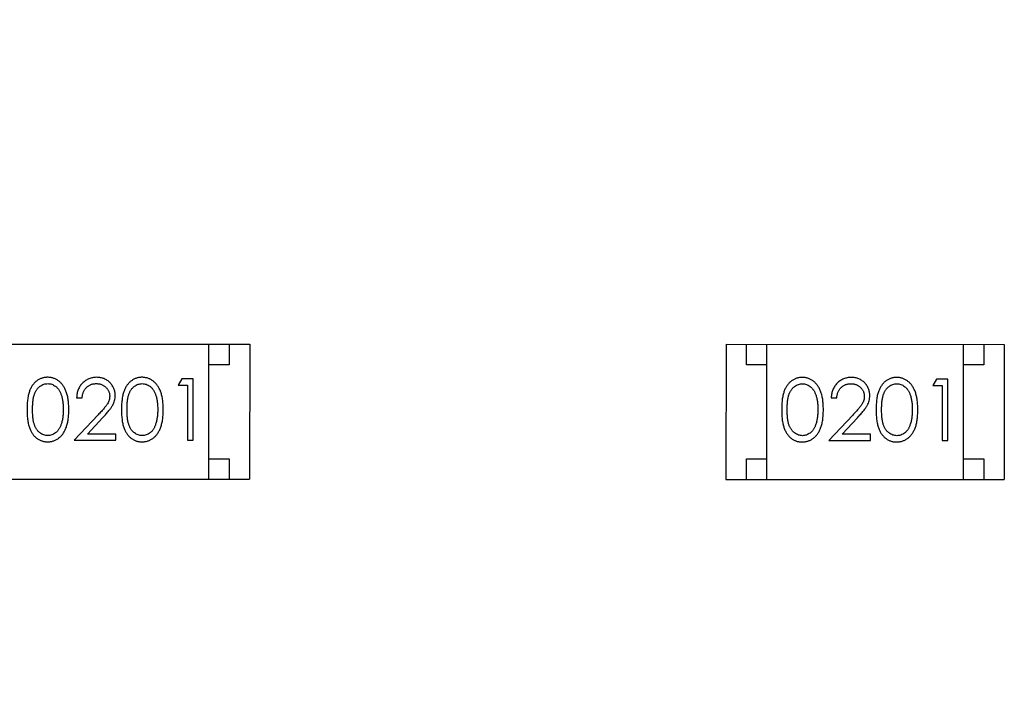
# Model space of a CAD drawing. Header units: millimetres. Extents: x 453.6 to 545.9, y 214.7 to 294.3.
# Tile 13 of 58: x 480 to 482.4, y 273.2 to 274.9. Entities that reach past the tile are written whole.
import ezdxf

# ---------------------------------------------------------------- set-up
doc = ezdxf.new("R2010")
doc.units = ezdxf.units.MM
doc.header["$LTSCALE"] = 30.734
doc.header["$PDMODE"] = 3
doc.header["$PDSIZE"] = 0.3125
doc.layers.get('0').update_dxf_attribs({"linetype": 'CONTINUOUS'})
doc.layers.get('Defpoints').update_dxf_attribs({"linetype": 'CONTINUOUS'})
doc.layers.add('dim', color=6, linetype='CONTINUOUS', lineweight=9)
doc.styles.add('Verdana', font='verdana.ttf', dxfattribs={"height": 2.5})
doc.dimstyles.new('aaaaaaaa 3.0', dxfattribs={"dimtxt": 2.5, "dimasz": 1.5, "dimexe": 1.25, "dimexo": 0.625, "dimtad": 1, "dimdec": 1, "dimzin": 9, "dimdsep": 46, "dimtxsty": 'Verdana', "dimcen": 0, "dimazin": 0, "dimtfac": 1, "dimtofl": 0, "dimtmove": 0, "dimatfit": 3, "dimfxl": 1, "dimlwd": 25, "dimlwe": 25, "dimarcsym": 0})

# ---------------------------------------------------------------- blocks, each defined once
blk = doc.blocks.new('*D45')
at = {"layer": 'Defpoints', "color": 0}
for p in [(482.2733, 276.4739), (457.1679, 262.0629), (482.2708, 262.0629)]:
    blk.add_point(p, dxfattribs=at)
at = {"layer": 'dim', "color": 0, "lineweight": 25}
for p, q in [((481.6483, 276.4739), (455.9179, 276.4739)), ((457.1679, 274.9739), (457.1679, 263.5629)), ((481.6458, 262.0629), (455.9179, 262.0629))]:
    blk.add_line(p, q, dxfattribs=at)
at = {"layer": 'dim', "color": 0}
for points in [[(457.4179, 274.9739), (456.9179, 274.9739), (457.1679, 276.4739)], [(456.9179, 263.5629), (457.4179, 263.5629), (457.1679, 262.0629)]]:
    blk.add_solid(points, dxfattribs=at)
at = {"layer": 'dim', "color": 0, "insert": (455.2887, 269.2684), "char_height": 2.5, "attachment_point": 5, "rotation": 90, "style": 'Verdana'}
blk.add_mtext('14.4', dxfattribs=at)

msp = doc.modelspace()

# ---------------------------------------------------------------- linework, layer by layer
at = {"linetype": 'Continuous'}
for p, q in [((479.8601, 274.0855), (480.5401, 274.0854)), ((480.44, 273.7554), (480.4401, 274.0854)), ((480.4901, 274.0854), (480.4901, 274.0354)), ((480.5401, 274.0854), (480.54, 273.7554)), ((481.7039, 274.0852), (481.7038, 273.7552)), ((481.7039, 274.0852), (482.3839, 274.0851)), ((481.7538, 274.0352), (481.7539, 274.0852)), ((481.8038, 273.7552), (481.8039, 274.0852)), ((482.2838, 273.7551), (482.2839, 274.0851)), ((482.3339, 274.0851), (482.3338, 274.0351)), ((482.3839, 274.0851), (482.3838, 273.7551)), ((480.4901, 274.0354), (480.4401, 274.0354)), ((481.8038, 274.0352), (481.7538, 274.0352)), ((482.3338, 274.0351), (482.2838, 274.0351)), ((480.3742, 274.0007), (480.3653, 273.9853)), ((480.4019, 274.0007), (480.3742, 274.0007)), ((480.4019, 273.8507), (480.4019, 274.0007)), ((482.2179, 274.0004), (482.2091, 273.985)), ((482.2456, 274.0004), (482.2179, 274.0004)), ((482.2456, 273.8504), (482.2456, 274.0004)), ((480.3653, 273.9853), (480.3884, 273.9853)), ((480.3884, 273.9853), (480.3884, 273.8507)), ((482.2091, 273.985), (482.2322, 273.985)), ((482.2322, 273.985), (482.2322, 273.8504)), ((480.1173, 273.9546), (480.1307, 273.9546)), ((481.961, 273.9543), (481.9745, 273.9543)), ((480.1697, 273.9128), (480.1115, 273.8508)), ((480.1436, 273.8661), (480.1811, 273.9062)), ((482.0134, 273.9125), (481.9552, 273.8504)), ((481.9874, 273.8658), (482.0249, 273.9059)), ((480.1115, 273.8508), (480.2134, 273.8507)), ((480.2134, 273.8661), (480.1436, 273.8661)), ((480.2134, 273.8507), (480.2134, 273.8661)), ((480.3884, 273.8507), (480.4019, 273.8507)), ((481.9552, 273.8504), (482.0572, 273.8504)), ((482.0572, 273.8658), (481.9874, 273.8658)), ((482.0572, 273.8504), (482.0572, 273.8658)), ((482.2322, 273.8504), (482.2456, 273.8504)), ((480.44, 273.8054), (480.49, 273.8054)), ((480.49, 273.8054), (480.49, 273.7554)), ((481.7538, 273.7552), (481.7538, 273.8052)), ((481.7538, 273.8052), (481.8038, 273.8052)), ((482.2838, 273.8051), (482.3338, 273.8051)), ((482.3338, 273.8051), (482.3338, 273.7551)), ((479.86, 273.7555), (480.54, 273.7554)), ((481.7038, 273.7552), (482.3838, 273.7551))]:
    msp.add_line(p, q, dxfattribs=at)
for points, knots in [([(480.0463, 274.0046), (480.0451, 274.0046), (480.0428, 274.0046), (480.0393, 274.0041), (480.0359, 274.0035), (480.0326, 274.0025), (480.0294, 274.0014), (480.0263, 273.9999), (480.0233, 273.9982), (480.0203, 273.9963), (480.0175, 273.994), (480.0148, 273.9916), (480.0124, 273.9889), (480.01, 273.9859), (480.0079, 273.9827), (480.0059, 273.9793), (480.004, 273.9756), (480.0024, 273.9716), (480.0009, 273.9673), (479.9996, 273.9626), (479.9985, 273.9575), (479.9976, 273.9519), (479.997, 273.946), (479.9965, 273.9396), (479.9961, 273.9328), (479.9961, 273.9281), (479.9961, 273.9257)], [0, 0, 0, 0, 0.033742, 0.066533, 0.099153, 0.13154, 0.164087, 0.196563, 0.229707, 0.263315, 0.297504, 0.331686, 0.366482, 0.4021, 0.438958, 0.476748, 0.515985, 0.556589, 0.599519, 0.645765, 0.695487, 0.748721, 0.805687, 0.866754, 0.931405, 1, 1, 1, 1]), ([(480.098, 273.9257), (480.098, 273.928), (480.0979, 273.9325), (480.0977, 273.9391), (480.0971, 273.9453), (480.0964, 273.9511), (480.0954, 273.9566), (480.0943, 273.9617), (480.0928, 273.9665), (480.0913, 273.9709), (480.0894, 273.975), (480.0875, 273.9788), (480.0854, 273.9824), (480.0832, 273.9857), (480.0807, 273.9887), (480.0782, 273.9915), (480.0755, 273.994), (480.0726, 273.9962), (480.0696, 273.9982), (480.0665, 273.9999), (480.0634, 274.0014), (480.0601, 274.0026), (480.0568, 274.0035), (480.0533, 274.0042), (480.0498, 274.0046), (480.0475, 274.0046), (480.0463, 274.0046)], [0, 0, 0, 0, 0.065278, 0.127205, 0.186168, 0.241675, 0.294115, 0.343609, 0.390387, 0.434463, 0.476646, 0.517002, 0.555936, 0.593716, 0.630057, 0.665601, 0.700745, 0.734917, 0.768681, 0.802087, 0.834849, 0.867433, 0.900138, 0.932806, 0.966212, 1, 1, 1, 1]), ([(480.1662, 274.0046), (480.1645, 274.0046), (480.1612, 274.0045), (480.1564, 274.0038), (480.1518, 274.0027), (480.1473, 274.0012), (480.1431, 273.9992), (480.1391, 273.9967), (480.1353, 273.9939), (480.1317, 273.9906), (480.1285, 273.987), (480.1256, 273.9831), (480.1231, 273.9789), (480.1211, 273.9745), (480.1195, 273.9699), (480.1183, 273.965), (480.1175, 273.9599), (480.1174, 273.9564), (480.1173, 273.9546)], [0, 0, 0, 0, 0.06445, 0.126725, 0.187421, 0.247417, 0.306749, 0.366595, 0.427749, 0.490235, 0.553031, 0.614805, 0.676505, 0.738096, 0.801021, 0.864897, 0.931209, 1, 1, 1, 1]), ([(480.2115, 273.96), (480.2114, 273.9615), (480.2114, 273.9644), (480.2108, 273.9687), (480.2098, 273.9729), (480.2085, 273.9769), (480.2066, 273.9807), (480.2045, 273.9844), (480.2019, 273.988), (480.199, 273.9914), (480.1958, 273.9945), (480.1923, 273.9972), (480.1885, 273.9995), (480.1845, 274.0014), (480.1803, 274.0028), (480.1758, 274.0038), (480.1711, 274.0045), (480.1678, 274.0046), (480.1662, 274.0046)], [0, 0, 0, 0, 0.06271, 0.123347, 0.183401, 0.242828, 0.302097, 0.36242, 0.423725, 0.487032, 0.550491, 0.612709, 0.674265, 0.73617, 0.799211, 0.863483, 0.930525, 1, 1, 1, 1]), ([(480.277, 274.0046), (480.2759, 274.0046), (480.2735, 274.0045), (480.2701, 274.0041), (480.2667, 274.0035), (480.2634, 274.0025), (480.2602, 274.0014), (480.2571, 273.9999), (480.254, 273.9982), (480.2511, 273.9962), (480.2483, 273.994), (480.2456, 273.9916), (480.2432, 273.9888), (480.2408, 273.9859), (480.2387, 273.9827), (480.2366, 273.9792), (480.2348, 273.9755), (480.2331, 273.9716), (480.2317, 273.9673), (480.2304, 273.9626), (480.2293, 273.9574), (480.2284, 273.9519), (480.2277, 273.9459), (480.2272, 273.9396), (480.2269, 273.9328), (480.2269, 273.9281), (480.2269, 273.9257)], [0, 0, 0, 0, 0.033742, 0.066533, 0.099153, 0.13154, 0.164087, 0.196563, 0.229707, 0.263315, 0.297504, 0.331686, 0.366482, 0.4021, 0.438958, 0.476748, 0.515985, 0.556589, 0.599519, 0.645765, 0.695487, 0.748721, 0.805687, 0.866754, 0.931405, 1, 1, 1, 1]), ([(480.3288, 273.9257), (480.3288, 273.928), (480.3287, 273.9325), (480.3284, 273.939), (480.3279, 273.9452), (480.3271, 273.9511), (480.3262, 273.9565), (480.325, 273.9617), (480.3236, 273.9664), (480.322, 273.9708), (480.3202, 273.9749), (480.3183, 273.9788), (480.3162, 273.9823), (480.3139, 273.9856), (480.3115, 273.9887), (480.309, 273.9914), (480.3062, 273.994), (480.3034, 273.9962), (480.3004, 273.9982), (480.2973, 273.9999), (480.2941, 274.0013), (480.2909, 274.0025), (480.2875, 274.0034), (480.2841, 274.0041), (480.2806, 274.0045), (480.2782, 274.0046), (480.277, 274.0046)], [0, 0, 0, 0, 0.065278, 0.127205, 0.186168, 0.241675, 0.294115, 0.343609, 0.390387, 0.434463, 0.476646, 0.517002, 0.555936, 0.593716, 0.630057, 0.665601, 0.700745, 0.734917, 0.768681, 0.802087, 0.834849, 0.867433, 0.900138, 0.932806, 0.966212, 1, 1, 1, 1]), ([(481.89, 274.0043), (481.8888, 274.0043), (481.8865, 274.0042), (481.8831, 274.0038), (481.8797, 274.0032), (481.8764, 274.0022), (481.8732, 274.0011), (481.8701, 273.9996), (481.867, 273.9979), (481.8641, 273.9959), (481.8613, 273.9937), (481.8586, 273.9913), (481.8561, 273.9886), (481.8538, 273.9856), (481.8517, 273.9824), (481.8496, 273.979), (481.8478, 273.9752), (481.8461, 273.9713), (481.8447, 273.967), (481.8434, 273.9623), (481.8423, 273.9572), (481.8414, 273.9516), (481.8407, 273.9457), (481.8402, 273.9393), (481.8399, 273.9325), (481.8399, 273.9278), (481.8399, 273.9254)], [0, 0, 0, 0, 0.033742, 0.066533, 0.099153, 0.13154, 0.164087, 0.196563, 0.229707, 0.263315, 0.297504, 0.331686, 0.366482, 0.4021, 0.438958, 0.476748, 0.515985, 0.556589, 0.599519, 0.645765, 0.695487, 0.748721, 0.805687, 0.866754, 0.931405, 1, 1, 1, 1]), ([(481.9418, 273.9254), (481.9418, 273.9277), (481.9417, 273.9322), (481.9414, 273.9387), (481.9409, 273.9449), (481.9401, 273.9508), (481.9392, 273.9563), (481.938, 273.9614), (481.9366, 273.9661), (481.935, 273.9706), (481.9332, 273.9746), (481.9313, 273.9785), (481.9292, 273.982), (481.9269, 273.9853), (481.9245, 273.9884), (481.922, 273.9912), (481.9192, 273.9937), (481.9164, 273.9959), (481.9134, 273.9979), (481.9103, 273.9996), (481.9071, 274.0011), (481.9039, 274.0022), (481.9005, 274.0032), (481.8971, 274.0038), (481.8936, 274.0042), (481.8912, 274.0043), (481.89, 274.0043)], [0, 0, 0, 0, 0.065278, 0.127205, 0.186168, 0.241675, 0.294115, 0.343609, 0.390387, 0.434463, 0.476646, 0.517002, 0.555936, 0.593716, 0.630057, 0.665601, 0.700745, 0.734917, 0.768681, 0.802087, 0.834849, 0.867433, 0.900138, 0.932806, 0.966212, 1, 1, 1, 1]), ([(482.01, 274.0043), (482.0083, 274.0042), (482.005, 274.0042), (482.0001, 274.0035), (481.9955, 274.0024), (481.9911, 274.0009), (481.9869, 273.9988), (481.9829, 273.9964), (481.979, 273.9936), (481.9755, 273.9903), (481.9722, 273.9867), (481.9693, 273.9828), (481.9669, 273.9786), (481.9649, 273.9742), (481.9632, 273.9696), (481.9621, 273.9647), (481.9613, 273.9596), (481.9611, 273.9561), (481.961, 273.9543)], [0, 0, 0, 0, 0.06445, 0.126725, 0.187421, 0.247417, 0.306749, 0.366595, 0.427749, 0.490235, 0.553031, 0.614805, 0.676505, 0.738096, 0.801021, 0.864897, 0.931209, 1, 1, 1, 1]), ([(482.0553, 273.9597), (482.0552, 273.9612), (482.0551, 273.9641), (482.0546, 273.9684), (482.0535, 273.9725), (482.0522, 273.9766), (482.0504, 273.9804), (482.0482, 273.9841), (482.0457, 273.9877), (482.0428, 273.991), (482.0396, 273.9942), (482.036, 273.9968), (482.0323, 273.9991), (482.0283, 274.0011), (482.024, 274.0025), (482.0195, 274.0035), (482.0148, 274.0042), (482.0116, 274.0042), (482.01, 274.0043)], [0, 0, 0, 0, 0.06271, 0.123347, 0.183401, 0.242828, 0.302097, 0.36242, 0.423725, 0.487032, 0.550491, 0.612709, 0.674265, 0.73617, 0.799211, 0.863483, 0.930525, 1, 1, 1, 1]), ([(482.1208, 274.0043), (482.1196, 274.0042), (482.1173, 274.0042), (482.1138, 274.0038), (482.1105, 274.0031), (482.1072, 274.0022), (482.104, 274.001), (482.1008, 273.9996), (482.0978, 273.9979), (482.0948, 273.9959), (482.092, 273.9937), (482.0894, 273.9912), (482.0869, 273.9885), (482.0846, 273.9856), (482.0824, 273.9823), (482.0804, 273.9789), (482.0786, 273.9752), (482.0769, 273.9712), (482.0754, 273.9669), (482.0741, 273.9622), (482.073, 273.9571), (482.0722, 273.9516), (482.0715, 273.9456), (482.071, 273.9392), (482.0707, 273.9324), (482.0706, 273.9278), (482.0706, 273.9254)], [0, 0, 0, 0, 0.033742, 0.066533, 0.099153, 0.13154, 0.164087, 0.196563, 0.229707, 0.263315, 0.297504, 0.331686, 0.366482, 0.4021, 0.438958, 0.476748, 0.515985, 0.556589, 0.599519, 0.645765, 0.695487, 0.748721, 0.805687, 0.866754, 0.931405, 1, 1, 1, 1]), ([(482.1726, 273.9253), (482.1725, 273.9276), (482.1725, 273.9321), (482.1722, 273.9387), (482.1717, 273.9449), (482.1709, 273.9507), (482.17, 273.9562), (482.1688, 273.9613), (482.1674, 273.9661), (482.1658, 273.9705), (482.164, 273.9746), (482.1621, 273.9784), (482.1599, 273.982), (482.1577, 273.9853), (482.1553, 273.9883), (482.1527, 273.9911), (482.15, 273.9936), (482.1471, 273.9959), (482.1442, 273.9979), (482.1411, 273.9996), (482.1379, 274.001), (482.1346, 274.0022), (482.1313, 274.0031), (482.1279, 274.0038), (482.1244, 274.0042), (482.122, 274.0042), (482.1208, 274.0043)], [0, 0, 0, 0, 0.065278, 0.127205, 0.186168, 0.241675, 0.294115, 0.343609, 0.390387, 0.434463, 0.476646, 0.517002, 0.555936, 0.593716, 0.630057, 0.665601, 0.700745, 0.734917, 0.768681, 0.802087, 0.834849, 0.867433, 0.900138, 0.932806, 0.966212, 1, 1, 1, 1]), ([(480.0096, 273.9258), (480.0096, 273.9278), (480.0096, 273.9317), (480.0098, 273.9374), (480.0102, 273.9426), (480.0107, 273.9475), (480.0113, 273.9521), (480.0121, 273.9562), (480.013, 273.96), (480.0141, 273.9634), (480.0154, 273.9665), (480.0167, 273.9694), (480.0182, 273.9721), (480.0199, 273.9746), (480.0216, 273.9769), (480.0235, 273.9791), (480.0255, 273.981), (480.0284, 273.9832), (480.0321, 273.9856), (480.0368, 273.9877), (480.0417, 273.989), (480.0451, 273.9891), (480.0467, 273.9892)], [0, 0, 0, 0, 0.073302, 0.142286, 0.206253, 0.266017, 0.321612, 0.372532, 0.419497, 0.462398, 0.502825, 0.541489, 0.579034, 0.615143, 0.650298, 0.684912, 0.718701, 0.752189, 0.817245, 0.879117, 0.939613, 1, 1, 1, 1]), ([(480.0467, 273.9892), (480.0484, 273.9891), (480.0516, 273.989), (480.0565, 273.9877), (480.0612, 273.9856), (480.0649, 273.9832), (480.0678, 273.981), (480.0698, 273.9789), (480.0718, 273.9767), (480.0736, 273.9742), (480.0753, 273.9715), (480.0768, 273.9686), (480.0783, 273.9654), (480.0796, 273.962), (480.0807, 273.9583), (480.0818, 273.9544), (480.0826, 273.9502), (480.0834, 273.9458), (480.0839, 273.9412), (480.0843, 273.9363), (480.0845, 273.9311), (480.0845, 273.9276), (480.0846, 273.9258)], [0, 0, 0, 0, 0.059689, 0.119507, 0.181075, 0.246162, 0.279894, 0.314468, 0.350403, 0.387474, 0.426147, 0.466624, 0.508745, 0.553328, 0.600058, 0.649177, 0.700552, 0.754894, 0.811825, 0.871514, 0.934319, 1, 1, 1, 1]), ([(480.1307, 273.9546), (480.1309, 273.9559), (480.1311, 273.9585), (480.1318, 273.9623), (480.1328, 273.9659), (480.134, 273.9692), (480.1355, 273.9723), (480.1373, 273.9751), (480.1393, 273.9778), (480.1415, 273.9801), (480.144, 273.9823), (480.1466, 273.9841), (480.1494, 273.9857), (480.1523, 273.987), (480.1554, 273.988), (480.1586, 273.9887), (480.162, 273.9891), (480.1643, 273.9892), (480.1655, 273.9892)], [0, 0, 0, 0, 0.073648, 0.143686, 0.210962, 0.275557, 0.338064, 0.399311, 0.4594, 0.51934, 0.579024, 0.637809, 0.695959, 0.754122, 0.813113, 0.873453, 0.935561, 1, 1, 1, 1]), ([(480.1655, 273.9892), (480.1666, 273.9892), (480.1688, 273.9891), (480.1721, 273.9887), (480.1752, 273.988), (480.1781, 273.987), (480.181, 273.9857), (480.1837, 273.9842), (480.1862, 273.9823), (480.1886, 273.9803), (480.1908, 273.978), (480.1927, 273.9756), (480.1944, 273.973), (480.1957, 273.9704), (480.1968, 273.9676), (480.1975, 273.9648), (480.198, 273.9618), (480.198, 273.9598), (480.198, 273.9588)], [0, 0, 0, 0, 0.068027, 0.133505, 0.19695, 0.26027, 0.322741, 0.384982, 0.448465, 0.513424, 0.578224, 0.640011, 0.700094, 0.760067, 0.819012, 0.877878, 0.938035, 1, 1, 1, 1]), ([(480.2403, 273.9257), (480.2403, 273.9278), (480.2403, 273.9317), (480.2406, 273.9373), (480.241, 273.9426), (480.2415, 273.9475), (480.2421, 273.952), (480.2429, 273.9562), (480.2438, 273.9599), (480.2449, 273.9633), (480.2462, 273.9664), (480.2475, 273.9694), (480.249, 273.9721), (480.2506, 273.9746), (480.2524, 273.9769), (480.2543, 273.979), (480.2563, 273.981), (480.2592, 273.9832), (480.2629, 273.9856), (480.2676, 273.9877), (480.2725, 273.9889), (480.2758, 273.9891), (480.2775, 273.9892)], [0, 0, 0, 0, 0.073302, 0.142286, 0.206253, 0.266017, 0.321612, 0.372532, 0.419497, 0.462398, 0.502825, 0.541489, 0.579034, 0.615143, 0.650298, 0.684912, 0.718701, 0.752189, 0.817245, 0.879117, 0.939613, 1, 1, 1, 1]), ([(480.2775, 273.9892), (480.2791, 273.9891), (480.2824, 273.9889), (480.2873, 273.9877), (480.2919, 273.9855), (480.2957, 273.9832), (480.2985, 273.9809), (480.3006, 273.9789), (480.3025, 273.9767), (480.3043, 273.9742), (480.306, 273.9715), (480.3076, 273.9685), (480.309, 273.9654), (480.3104, 273.962), (480.3115, 273.9583), (480.3126, 273.9544), (480.3134, 273.9502), (480.3141, 273.9458), (480.3146, 273.9411), (480.3151, 273.9362), (480.3153, 273.9311), (480.3153, 273.9275), (480.3153, 273.9257)], [0, 0, 0, 0, 0.059689, 0.119507, 0.181075, 0.246162, 0.279894, 0.314468, 0.350403, 0.387474, 0.426147, 0.466624, 0.508745, 0.553328, 0.600058, 0.649177, 0.700552, 0.754894, 0.811825, 0.871514, 0.934319, 1, 1, 1, 1]), ([(481.8533, 273.9255), (481.8533, 273.9275), (481.8533, 273.9314), (481.8536, 273.937), (481.8539, 273.9423), (481.8545, 273.9472), (481.8551, 273.9517), (481.8559, 273.9559), (481.8568, 273.9596), (481.8579, 273.9631), (481.8591, 273.9662), (481.8605, 273.9691), (481.862, 273.9718), (481.8636, 273.9743), (481.8654, 273.9766), (481.8673, 273.9787), (481.8693, 273.9807), (481.8722, 273.9829), (481.8759, 273.9853), (481.8806, 273.9874), (481.8855, 273.9886), (481.8888, 273.9888), (481.8905, 273.9889)], [0, 0, 0, 0, 0.073302, 0.142286, 0.206253, 0.266017, 0.321612, 0.372532, 0.419497, 0.462398, 0.502825, 0.541489, 0.579034, 0.615143, 0.650298, 0.684912, 0.718701, 0.752189, 0.817245, 0.879117, 0.939613, 1, 1, 1, 1]), ([(481.8905, 273.9889), (481.8921, 273.9888), (481.8954, 273.9886), (481.9003, 273.9874), (481.9049, 273.9853), (481.9087, 273.9829), (481.9115, 273.9806), (481.9136, 273.9786), (481.9155, 273.9764), (481.9173, 273.9739), (481.919, 273.9712), (481.9206, 273.9683), (481.922, 273.9651), (481.9233, 273.9617), (481.9245, 273.958), (481.9256, 273.9541), (481.9264, 273.9499), (481.9271, 273.9455), (481.9276, 273.9408), (481.9281, 273.9359), (481.9283, 273.9308), (481.9283, 273.9272), (481.9283, 273.9254)], [0, 0, 0, 0, 0.059689, 0.119507, 0.181075, 0.246162, 0.279894, 0.314468, 0.350403, 0.387474, 0.426147, 0.466624, 0.508745, 0.553328, 0.600058, 0.649177, 0.700552, 0.754894, 0.811825, 0.871514, 0.934319, 1, 1, 1, 1]), ([(481.9745, 273.9543), (481.9746, 273.9556), (481.9749, 273.9582), (481.9756, 273.962), (481.9766, 273.9655), (481.9778, 273.9689), (481.9793, 273.972), (481.981, 273.9748), (481.983, 273.9775), (481.9853, 273.9798), (481.9878, 273.9819), (481.9904, 273.9838), (481.9932, 273.9854), (481.9961, 273.9867), (481.9992, 273.9877), (482.0024, 273.9884), (482.0058, 273.9888), (482.0081, 273.9889), (482.0093, 273.9889)], [0, 0, 0, 0, 0.073648, 0.143686, 0.210962, 0.275557, 0.338064, 0.399311, 0.4594, 0.51934, 0.579024, 0.637809, 0.695959, 0.754122, 0.813113, 0.873453, 0.935561, 1, 1, 1, 1]), ([(482.0093, 273.9889), (482.0104, 273.9889), (482.0126, 273.9888), (482.0158, 273.9884), (482.0189, 273.9877), (482.0219, 273.9867), (482.0247, 273.9854), (482.0274, 273.9839), (482.03, 273.982), (482.0324, 273.9799), (482.0346, 273.9777), (482.0365, 273.9752), (482.0381, 273.9727), (482.0395, 273.9701), (482.0405, 273.9673), (482.0412, 273.9645), (482.0417, 273.9615), (482.0418, 273.9595), (482.0418, 273.9585)], [0, 0, 0, 0, 0.068027, 0.133505, 0.19695, 0.26027, 0.322741, 0.384982, 0.448465, 0.513424, 0.578224, 0.640011, 0.700094, 0.760067, 0.819012, 0.877878, 0.938035, 1, 1, 1, 1]), ([(482.0841, 273.9254), (482.0841, 273.9274), (482.0841, 273.9313), (482.0844, 273.937), (482.0847, 273.9423), (482.0852, 273.9472), (482.0858, 273.9517), (482.0867, 273.9558), (482.0876, 273.9596), (482.0887, 273.963), (482.0899, 273.9661), (482.0913, 273.969), (482.0928, 273.9717), (482.0944, 273.9742), (482.0961, 273.9766), (482.098, 273.9787), (482.1001, 273.9806), (482.1029, 273.9829), (482.1067, 273.9852), (482.1114, 273.9874), (482.1163, 273.9886), (482.1196, 273.9888), (482.1212, 273.9889)], [0, 0, 0, 0, 0.073302, 0.142286, 0.206253, 0.266017, 0.321612, 0.372532, 0.419497, 0.462398, 0.502825, 0.541489, 0.579034, 0.615143, 0.650298, 0.684912, 0.718701, 0.752189, 0.817245, 0.879117, 0.939613, 1, 1, 1, 1]), ([(482.1212, 273.9889), (482.1229, 273.9888), (482.1262, 273.9886), (482.131, 273.9874), (482.1357, 273.9852), (482.1394, 273.9829), (482.1423, 273.9806), (482.1443, 273.9786), (482.1463, 273.9764), (482.1481, 273.9739), (482.1498, 273.9712), (482.1513, 273.9682), (482.1528, 273.965), (482.1541, 273.9616), (482.1553, 273.9579), (482.1563, 273.954), (482.1571, 273.9499), (482.1579, 273.9455), (482.1584, 273.9408), (482.1589, 273.9359), (482.159, 273.9307), (482.1591, 273.9272), (482.1591, 273.9254)], [0, 0, 0, 0, 0.059689, 0.119507, 0.181075, 0.246162, 0.279894, 0.314468, 0.350403, 0.387474, 0.426147, 0.466624, 0.508745, 0.553328, 0.600058, 0.649177, 0.700552, 0.754894, 0.811825, 0.871514, 0.934319, 1, 1, 1, 1]), ([(480.198, 273.9588), (480.198, 273.9572), (480.1978, 273.9539), (480.1968, 273.9491), (480.1951, 273.9445), (480.1931, 273.9407), (480.1911, 273.9376), (480.1892, 273.9349), (480.1868, 273.932), (480.1842, 273.9287), (480.1811, 273.9251), (480.1776, 273.9213), (480.1738, 273.9171), (480.1711, 273.9143), (480.1697, 273.9128)], [0, 0, 0, 0, 0.088014, 0.174976, 0.2638, 0.355443, 0.406413, 0.465519, 0.533076, 0.609353, 0.693899, 0.787171, 0.889197, 1, 1, 1, 1]), ([(480.1811, 273.9062), (480.1826, 273.9077), (480.1853, 273.9107), (480.1893, 273.915), (480.1929, 273.9192), (480.196, 273.9231), (480.1989, 273.9267), (480.2014, 273.9301), (480.2035, 273.9332), (480.2058, 273.937), (480.2081, 273.9418), (480.21, 273.9477), (480.2113, 273.9538), (480.2114, 273.9579), (480.2115, 273.96)], [0, 0, 0, 0, 0.09953, 0.192079, 0.277712, 0.357454, 0.429648, 0.495771, 0.555538, 0.608657, 0.707578, 0.804328, 0.901298, 1, 1, 1, 1]), ([(482.0418, 273.9585), (482.0417, 273.9568), (482.0416, 273.9536), (482.0406, 273.9488), (482.0389, 273.9442), (482.0369, 273.9404), (482.0348, 273.9372), (482.033, 273.9346), (482.0306, 273.9316), (482.028, 273.9284), (482.0249, 273.9248), (482.0214, 273.921), (482.0176, 273.9168), (482.0148, 273.914), (482.0134, 273.9125)], [0, 0, 0, 0, 0.088014, 0.174976, 0.2638, 0.355443, 0.406413, 0.465519, 0.533076, 0.609353, 0.693899, 0.787171, 0.889197, 1, 1, 1, 1]), ([(482.0249, 273.9059), (482.0263, 273.9074), (482.0291, 273.9104), (482.0331, 273.9147), (482.0366, 273.9189), (482.0398, 273.9227), (482.0427, 273.9264), (482.0451, 273.9297), (482.0472, 273.9329), (482.0496, 273.9367), (482.0519, 273.9415), (482.0538, 273.9474), (482.055, 273.9534), (482.0552, 273.9576), (482.0553, 273.9597)], [0, 0, 0, 0, 0.09953, 0.192079, 0.277712, 0.357454, 0.429648, 0.495771, 0.555538, 0.608657, 0.707578, 0.804328, 0.901298, 1, 1, 1, 1]), ([(479.9961, 273.9257), (479.9961, 273.9233), (479.9961, 273.9187), (479.9964, 273.9119), (479.9969, 273.9056), (479.9977, 273.8996), (479.9986, 273.8941), (479.9996, 273.8889), (480.0009, 273.8842), (480.0025, 273.8799), (480.0041, 273.8759), (480.006, 273.8722), (480.008, 273.8687), (480.0102, 273.8655), (480.0125, 273.8625), (480.015, 273.8598), (480.0176, 273.8574), (480.0204, 273.8552), (480.0233, 273.8532), (480.0264, 273.8516), (480.0294, 273.8501), (480.0326, 273.849), (480.0359, 273.848), (480.0393, 273.8474), (480.0427, 273.847), (480.0451, 273.8469), (480.0462, 273.8469)], [0, 0, 0, 0, 0.068113, 0.132564, 0.193427, 0.250218, 0.303569, 0.353576, 0.400235, 0.443586, 0.484619, 0.524292, 0.56238, 0.599049, 0.63494, 0.669782, 0.704009, 0.737842, 0.771098, 0.803896, 0.836415, 0.868639, 0.900715, 0.933378, 0.966213, 1, 1, 1, 1]), ([(480.0467, 273.8623), (480.045, 273.8624), (480.0417, 273.8626), (480.0369, 273.8639), (480.0321, 273.8659), (480.0284, 273.8683), (480.0255, 273.8706), (480.0235, 273.8725), (480.0216, 273.8747), (480.0198, 273.877), (480.0182, 273.8795), (480.0167, 273.8822), (480.0153, 273.8851), (480.0141, 273.8882), (480.013, 273.8916), (480.0121, 273.8954), (480.0113, 273.8996), (480.0106, 273.9041), (480.0102, 273.909), (480.0098, 273.9142), (480.0096, 273.9199), (480.0096, 273.9238), (480.0096, 273.9258)], [0, 0, 0, 0, 0.060034, 0.120278, 0.182348, 0.247919, 0.281641, 0.315701, 0.350322, 0.385703, 0.421819, 0.459196, 0.497866, 0.538301, 0.58121, 0.628183, 0.679403, 0.734699, 0.794074, 0.858416, 0.927049, 1, 1, 1, 1]), ([(480.0462, 273.8469), (480.0474, 273.8469), (480.0498, 273.847), (480.0533, 273.8474), (480.0568, 273.8481), (480.0601, 273.849), (480.0634, 273.8502), (480.0666, 273.8517), (480.0697, 273.8534), (480.0727, 273.8554), (480.0756, 273.8577), (480.0783, 273.8602), (480.0809, 273.8629), (480.0833, 273.866), (480.0855, 273.8693), (480.0876, 273.8729), (480.0895, 273.8767), (480.0913, 273.8807), (480.0929, 273.8851), (480.0943, 273.8899), (480.0954, 273.895), (480.0964, 273.9004), (480.0971, 273.9062), (480.0977, 273.9124), (480.0979, 273.9189), (480.098, 273.9234), (480.098, 273.9257)], [0, 0, 0, 0, 0.033824, 0.067298, 0.10028, 0.133019, 0.165736, 0.198792, 0.232372, 0.266409, 0.301016, 0.336196, 0.371972, 0.408574, 0.446394, 0.485225, 0.525372, 0.567224, 0.611081, 0.65775, 0.70702, 0.759235, 0.814484, 0.873227, 0.934937, 1, 1, 1, 1]), ([(480.0846, 273.9258), (480.0845, 273.924), (480.0845, 273.9204), (480.0842, 273.9152), (480.0838, 273.9102), (480.0832, 273.9054), (480.0824, 273.9007), (480.0814, 273.8963), (480.0803, 273.8921), (480.0793, 273.8894), (480.0789, 273.8881)], [0, 0, 0, 0, 0.141157, 0.277773, 0.409244, 0.535676, 0.657497, 0.775458, 0.889412, 1, 1, 1, 1]), ([(480.2269, 273.9257), (480.2269, 273.9233), (480.2269, 273.9187), (480.2272, 273.9119), (480.2277, 273.9055), (480.2284, 273.8996), (480.2293, 273.8941), (480.2304, 273.8889), (480.2317, 273.8842), (480.2332, 273.8799), (480.2349, 273.8759), (480.2368, 273.8721), (480.2388, 273.8687), (480.241, 273.8655), (480.2433, 273.8625), (480.2457, 273.8598), (480.2484, 273.8573), (480.2512, 273.8551), (480.2541, 273.8532), (480.2571, 273.8515), (480.2602, 273.8501), (480.2634, 273.8489), (480.2667, 273.848), (480.27, 273.8474), (480.2735, 273.8469), (480.2758, 273.8469), (480.277, 273.8469)], [0, 0, 0, 0, 0.068113, 0.132564, 0.193427, 0.250218, 0.303569, 0.353576, 0.400235, 0.443586, 0.484619, 0.524292, 0.56238, 0.599049, 0.63494, 0.669782, 0.704009, 0.737842, 0.771098, 0.803896, 0.836415, 0.868639, 0.900715, 0.933378, 0.966213, 1, 1, 1, 1]), ([(480.2775, 273.8623), (480.2758, 273.8624), (480.2725, 273.8625), (480.2676, 273.8638), (480.2629, 273.8659), (480.2591, 273.8683), (480.2563, 273.8706), (480.2542, 273.8725), (480.2523, 273.8747), (480.2506, 273.877), (480.2489, 273.8795), (480.2475, 273.8822), (480.2461, 273.8851), (480.2449, 273.8882), (480.2438, 273.8916), (480.2428, 273.8954), (480.2421, 273.8995), (480.2414, 273.904), (480.241, 273.9089), (480.2406, 273.9142), (480.2403, 273.9198), (480.2403, 273.9237), (480.2403, 273.9257)], [0, 0, 0, 0, 0.060034, 0.120278, 0.182348, 0.247919, 0.281641, 0.315701, 0.350322, 0.385703, 0.421819, 0.459196, 0.497866, 0.538301, 0.58121, 0.628183, 0.679403, 0.734699, 0.794074, 0.858416, 0.927049, 1, 1, 1, 1]), ([(480.277, 273.8469), (480.2782, 273.8469), (480.2806, 273.8469), (480.2841, 273.8474), (480.2875, 273.848), (480.2909, 273.849), (480.2941, 273.8502), (480.2973, 273.8516), (480.3004, 273.8534), (480.3034, 273.8554), (480.3063, 273.8576), (480.3091, 273.8601), (480.3117, 273.8629), (480.3141, 273.866), (480.3163, 273.8693), (480.3184, 273.8728), (480.3203, 273.8766), (480.3221, 273.8807), (480.3237, 273.8851), (480.325, 273.8898), (480.3262, 273.8949), (480.3272, 273.9004), (480.3279, 273.9062), (480.3284, 273.9124), (480.3287, 273.9189), (480.3288, 273.9234), (480.3288, 273.9257)], [0, 0, 0, 0, 0.033824, 0.067298, 0.10028, 0.133019, 0.165736, 0.198792, 0.232372, 0.266409, 0.301016, 0.336196, 0.371972, 0.408574, 0.446394, 0.485225, 0.525372, 0.567224, 0.611081, 0.65775, 0.70702, 0.759235, 0.814484, 0.873227, 0.934937, 1, 1, 1, 1]), ([(480.3153, 273.9257), (480.3153, 273.9239), (480.3153, 273.9204), (480.315, 273.9151), (480.3145, 273.9101), (480.314, 273.9053), (480.3131, 273.9007), (480.3122, 273.8963), (480.311, 273.8921), (480.3101, 273.8894), (480.3096, 273.888)], [0, 0, 0, 0, 0.141157, 0.277773, 0.409244, 0.535676, 0.657497, 0.775458, 0.889412, 1, 1, 1, 1]), ([(481.8399, 273.9254), (481.8399, 273.923), (481.8399, 273.9184), (481.8402, 273.9116), (481.8407, 273.9053), (481.8414, 273.8993), (481.8423, 273.8938), (481.8434, 273.8886), (481.8447, 273.8839), (481.8462, 273.8796), (481.8479, 273.8756), (481.8498, 273.8718), (481.8518, 273.8684), (481.854, 273.8652), (481.8563, 273.8622), (481.8587, 273.8595), (481.8614, 273.857), (481.8642, 273.8548), (481.8671, 273.8529), (481.8701, 273.8512), (481.8732, 273.8498), (481.8764, 273.8486), (481.8797, 273.8477), (481.883, 273.8471), (481.8865, 273.8467), (481.8888, 273.8466), (481.89, 273.8466)], [0, 0, 0, 0, 0.068113, 0.132564, 0.193427, 0.250218, 0.303569, 0.353576, 0.400235, 0.443586, 0.484619, 0.524292, 0.56238, 0.599049, 0.63494, 0.669782, 0.704009, 0.737842, 0.771098, 0.803896, 0.836415, 0.868639, 0.900715, 0.933378, 0.966213, 1, 1, 1, 1]), ([(481.8905, 273.862), (481.8888, 273.8621), (481.8855, 273.8622), (481.8806, 273.8635), (481.8759, 273.8656), (481.8721, 273.868), (481.8693, 273.8703), (481.8672, 273.8722), (481.8653, 273.8744), (481.8636, 273.8767), (481.8619, 273.8792), (481.8605, 273.8819), (481.8591, 273.8848), (481.8579, 273.8879), (481.8568, 273.8913), (481.8558, 273.8951), (481.8551, 273.8992), (481.8544, 273.9037), (481.854, 273.9086), (481.8536, 273.9139), (481.8533, 273.9196), (481.8533, 273.9235), (481.8533, 273.9255)], [0, 0, 0, 0, 0.060034, 0.120278, 0.182348, 0.247919, 0.281641, 0.315701, 0.350322, 0.385703, 0.421819, 0.459196, 0.497866, 0.538301, 0.58121, 0.628183, 0.679403, 0.734699, 0.794074, 0.858416, 0.927049, 1, 1, 1, 1]), ([(481.89, 273.8466), (481.8912, 273.8466), (481.8936, 273.8467), (481.8971, 273.8471), (481.9005, 273.8478), (481.9039, 273.8487), (481.9071, 273.8499), (481.9103, 273.8513), (481.9134, 273.8531), (481.9164, 273.8551), (481.9193, 273.8573), (481.922, 273.8599), (481.9247, 273.8626), (481.9271, 273.8657), (481.9293, 273.869), (481.9314, 273.8725), (481.9333, 273.8763), (481.9351, 273.8804), (481.9367, 273.8848), (481.938, 273.8896), (481.9392, 273.8946), (481.9402, 273.9001), (481.9409, 273.9059), (481.9414, 273.9121), (481.9417, 273.9186), (481.9418, 273.9231), (481.9418, 273.9254)], [0, 0, 0, 0, 0.033824, 0.067298, 0.10028, 0.133019, 0.165736, 0.198792, 0.232372, 0.266409, 0.301016, 0.336196, 0.371972, 0.408574, 0.446394, 0.485225, 0.525372, 0.567224, 0.611081, 0.65775, 0.70702, 0.759235, 0.814484, 0.873227, 0.934937, 1, 1, 1, 1]), ([(481.9283, 273.9254), (481.9283, 273.9236), (481.9283, 273.9201), (481.928, 273.9149), (481.9275, 273.9098), (481.927, 273.905), (481.9261, 273.9004), (481.9252, 273.896), (481.924, 273.8918), (481.9231, 273.8891), (481.9226, 273.8877)], [0, 0, 0, 0, 0.141157, 0.277773, 0.409244, 0.535676, 0.657497, 0.775458, 0.889412, 1, 1, 1, 1]), ([(482.0706, 273.9254), (482.0706, 273.923), (482.0707, 273.9183), (482.071, 273.9116), (482.0715, 273.9052), (482.0722, 273.8993), (482.0731, 273.8937), (482.0741, 273.8886), (482.0755, 273.8839), (482.077, 273.8795), (482.0787, 273.8755), (482.0805, 273.8718), (482.0825, 273.8683), (482.0847, 273.8651), (482.087, 273.8622), (482.0895, 273.8594), (482.0922, 273.857), (482.0949, 273.8548), (482.0979, 273.8529), (482.1009, 273.8512), (482.104, 273.8497), (482.1072, 273.8486), (482.1104, 273.8477), (482.1138, 273.847), (482.1173, 273.8466), (482.1196, 273.8466), (482.1208, 273.8466)], [0, 0, 0, 0, 0.068113, 0.132564, 0.193427, 0.250218, 0.303569, 0.353576, 0.400235, 0.443586, 0.484619, 0.524292, 0.56238, 0.599049, 0.63494, 0.669782, 0.704009, 0.737842, 0.771098, 0.803896, 0.836415, 0.868639, 0.900715, 0.933378, 0.966213, 1, 1, 1, 1]), ([(482.1212, 273.8619), (482.1196, 273.862), (482.1163, 273.8622), (482.1114, 273.8635), (482.1067, 273.8656), (482.1029, 273.868), (482.1, 273.8703), (482.098, 273.8722), (482.0961, 273.8743), (482.0943, 273.8766), (482.0927, 273.8791), (482.0912, 273.8819), (482.0899, 273.8848), (482.0886, 273.8879), (482.0875, 273.8913), (482.0866, 273.8951), (482.0859, 273.8992), (482.0852, 273.9037), (482.0847, 273.9086), (482.0844, 273.9139), (482.0841, 273.9195), (482.0841, 273.9234), (482.0841, 273.9254)], [0, 0, 0, 0, 0.060034, 0.120278, 0.182348, 0.247919, 0.281641, 0.315701, 0.350322, 0.385703, 0.421819, 0.459196, 0.497866, 0.538301, 0.58121, 0.628183, 0.679403, 0.734699, 0.794074, 0.858416, 0.927049, 1, 1, 1, 1]), ([(482.1208, 273.8466), (482.122, 273.8466), (482.1243, 273.8466), (482.1279, 273.8471), (482.1313, 273.8477), (482.1346, 273.8486), (482.1379, 273.8499), (482.1411, 273.8513), (482.1442, 273.8531), (482.1472, 273.855), (482.1501, 273.8573), (482.1528, 273.8598), (482.1554, 273.8626), (482.1578, 273.8656), (482.1601, 273.8689), (482.1621, 273.8725), (482.1641, 273.8763), (482.1659, 273.8804), (482.1675, 273.8848), (482.1688, 273.8895), (482.17, 273.8946), (482.1709, 273.9), (482.1716, 273.9059), (482.1722, 273.912), (482.1725, 273.9186), (482.1725, 273.923), (482.1726, 273.9253)], [0, 0, 0, 0, 0.033824, 0.067298, 0.10028, 0.133019, 0.165736, 0.198792, 0.232372, 0.266409, 0.301016, 0.336196, 0.371972, 0.408574, 0.446394, 0.485225, 0.525372, 0.567224, 0.611081, 0.65775, 0.70702, 0.759235, 0.814484, 0.873227, 0.934937, 1, 1, 1, 1]), ([(482.1591, 273.9254), (482.1591, 273.9236), (482.159, 273.92), (482.1588, 273.9148), (482.1583, 273.9098), (482.1577, 273.905), (482.1569, 273.9004), (482.156, 273.896), (482.1548, 273.8917), (482.1539, 273.889), (482.1534, 273.8877)], [0, 0, 0, 0, 0.141157, 0.277773, 0.409244, 0.535676, 0.657497, 0.775458, 0.889412, 1, 1, 1, 1]), ([(480.0789, 273.8881), (480.0785, 273.887), (480.0777, 273.885), (480.0764, 273.882), (480.0749, 273.8793), (480.0733, 273.8768), (480.0716, 273.8745), (480.0697, 273.8723), (480.0677, 273.8704), (480.0649, 273.8682), (480.0612, 273.8658), (480.0565, 273.8638), (480.0517, 273.8625), (480.0484, 273.8624), (480.0467, 273.8623)], [0, 0, 0, 0, 0.075949, 0.148549, 0.218996, 0.286119, 0.351826, 0.416074, 0.478265, 0.540325, 0.660405, 0.774606, 0.887187, 1, 1, 1, 1]), ([(480.3096, 273.888), (480.3093, 273.887), (480.3085, 273.8849), (480.3072, 273.882), (480.3057, 273.8793), (480.3041, 273.8767), (480.3024, 273.8744), (480.3005, 273.8723), (480.2985, 273.8704), (480.2957, 273.8681), (480.292, 273.8658), (480.2873, 273.8638), (480.2824, 273.8625), (480.2791, 273.8623), (480.2775, 273.8623)], [0, 0, 0, 0, 0.075949, 0.148549, 0.218996, 0.286119, 0.351826, 0.416074, 0.478265, 0.540325, 0.660405, 0.774606, 0.887187, 1, 1, 1, 1]), ([(481.9226, 273.8877), (481.9223, 273.8867), (481.9215, 273.8846), (481.9202, 273.8817), (481.9187, 273.879), (481.9171, 273.8765), (481.9153, 273.8741), (481.9135, 273.872), (481.9115, 273.8701), (481.9087, 273.8679), (481.905, 273.8655), (481.9003, 273.8635), (481.8954, 273.8622), (481.8921, 273.8621), (481.8905, 273.862)], [0, 0, 0, 0, 0.075949, 0.148549, 0.218996, 0.286119, 0.351826, 0.416074, 0.478265, 0.540325, 0.660405, 0.774606, 0.887187, 1, 1, 1, 1]), ([(482.1534, 273.8877), (482.153, 273.8866), (482.1523, 273.8846), (482.1509, 273.8817), (482.1495, 273.8789), (482.1479, 273.8764), (482.1461, 273.8741), (482.1443, 273.872), (482.1423, 273.8701), (482.1394, 273.8678), (482.1358, 273.8655), (482.1311, 273.8635), (482.1262, 273.8621), (482.1229, 273.862), (482.1212, 273.8619)], [0, 0, 0, 0, 0.075949, 0.148549, 0.218996, 0.286119, 0.351826, 0.416074, 0.478265, 0.540325, 0.660405, 0.774606, 0.887187, 1, 1, 1, 1])]:
    msp.add_open_spline(points, degree=3, knots=knots, dxfattribs=at)

# ---------------------------------------------------------------- dimensions: what is measured, and where the dimension line sits
at = {"layer": 'dim'}
dim = msp.add_linear_dim(base=(457.1679, 262.0629), p1=(482.2733, 276.4739), p2=(482.2708, 262.0629), angle=90, dimstyle='aaaaaaaa 3.0', dxfattribs=at)
dim.commit()
dim.dimension.update_dxf_attribs({"geometry": '*D45', "text_midpoint": (457.1679, 269.2684), "dimtype": 160})

doc.saveas('drawing.dxf')
